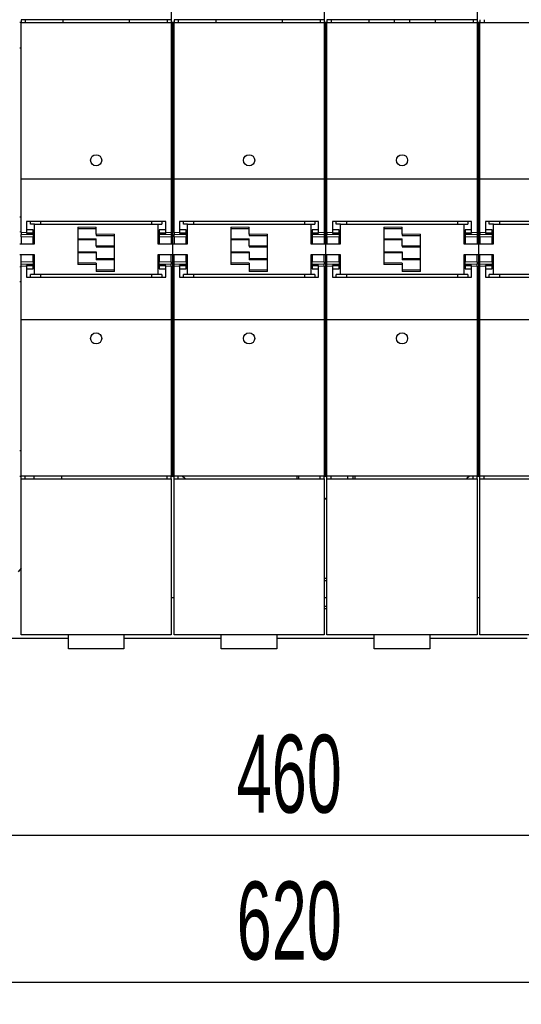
# Model space of a CAD drawing. Header units: millimetres. Extents: x 5 to 418, y 2 to 292.
# Tile 4 of 43: x 96 to 119, y 74 to 119. Entities that reach past the tile are written whole.
import ezdxf

# ---------------------------------------------------------------- set-up
doc = ezdxf.new("R2010")
doc.units = ezdxf.units.MM
doc.layers.add('SLD-0', color=7, linetype='Continuous')
doc.styles.add('SLDTEXTSTYLE0', font='TXT', dxfattribs={"width": 0.605})
doc.dimstyles.new('SLDDIMSTYLE0', dxfattribs={"dimtxt": 3.5, "dimasz": 3.302, "dimexe": 0, "dimexo": 0.0625, "dimgap": 0.875, "dimtad": 1, "dimlfac": 8, "dimrnd": 1e-09, "dimzin": 12, "dimdsep": 46, "dimtxsty": 'SLDTEXTSTYLE0', "dimsah": 1, "dimcen": 0.09, "dimadec": 0, "dimazin": 3, "dimtfac": 1, "dimtofl": 0, "dimtmove": 0, "dimatfit": 3, "dimfxl": 1, "dimfrac": 2, "dimtolj": 1, "dimtzin": 12, "dimarcsym": 0})

# ---------------------------------------------------------------- blocks, each defined once
blk = doc.blocks.new('_D_6')
at = {"layer": 'SLD-0', "color": 7}
for p, q in [((81.007, 93.313), (81.007, 81.007)), ((138.507, 93.313), (138.507, 81.007)), ((81.007, 82.007), (138.507, 82.007))]:
    blk.add_line(p, q, dxfattribs=at)
for points in [[(81.007, 82.007), (84.309, 81.499), (84.309, 82.515)], [(138.507, 82.007), (135.205, 82.515), (135.205, 81.499)]]:
    blk.add_solid(points, dxfattribs=at)
at = {"layer": 'SLD-0', "color": 7, "insert": (105.747, 86.519), "char_height": 3.5, "attachment_point": 1, "style": 'SLDTEXTSTYLE0'}
blk.add_mtext('460', dxfattribs=at)
blk = doc.blocks.new('_D_7')
at = {"layer": 'SLD-0', "color": 7}
for p, q in [((71.007, 93.313), (71.007, 74.414)), ((148.507, 93.313), (148.507, 74.414)), ((71.007, 75.414), (148.507, 75.414))]:
    blk.add_line(p, q, dxfattribs=at)
for points in [[(71.007, 75.414), (74.309, 74.906), (74.309, 75.922)], [(148.507, 75.414), (145.205, 75.922), (145.205, 74.906)]]:
    blk.add_solid(points, dxfattribs=at)
at = {"layer": 'SLD-0', "color": 7, "insert": (105.747, 79.926), "char_height": 3.5, "attachment_point": 1, "style": 'SLDTEXTSTYLE0'}
blk.add_mtext('620', dxfattribs=at)

msp = doc.modelspace()

# ---------------------------------------------------------------- linework, layer by layer
at = {"color": 7, "linetype": 'Continuous', "lineweight": 25}
for p, q in [((102.8071, 125.6316), (102.8071, 118.6316)), ((109.6821, 125.6316), (109.6821, 118.6316)), ((116.5571, 125.6316), (116.5571, 118.6316)), ((96.0571, 118.5066), (95.9946, 118.5066)), ((102.8071, 118.6316), (96.0571, 118.6316)), ((96.0571, 118.6316), (96.0571, 118.5066)), ((96.0571, 118.5066), (102.8071, 118.5066)), ((96.0571, 111.4813), (96.0571, 118.5066)), ((96.2446, 118.6316), (96.2446, 118.5066)), ((97.9321, 118.6316), (97.9321, 118.5066)), ((100.9321, 118.5066), (100.9321, 118.6316)), ((102.6196, 118.6316), (102.6196, 118.5066)), ((102.8071, 118.6316), (102.8071, 118.5066)), ((102.8071, 118.5066), (102.8071, 111.4813)), ((102.8696, 118.5066), (102.8071, 118.5066)), ((102.9321, 118.5066), (102.8696, 118.5066)), ((102.8696, 118.5066), (102.8696, 117.3628)), ((109.6821, 118.6316), (102.9321, 118.6316)), ((102.9321, 118.6316), (102.9321, 118.5066)), ((102.9321, 118.5066), (109.6821, 118.5066)), ((102.9321, 111.4813), (102.9321, 118.5066)), ((103.1196, 118.6316), (103.1196, 118.5066)), ((104.8071, 118.6316), (104.8071, 118.5066)), ((107.8071, 118.5066), (107.8071, 118.6316)), ((109.4946, 118.6316), (109.4946, 118.5066)), ((109.6821, 118.6316), (109.6821, 118.5066)), ((109.6821, 118.5066), (109.6821, 111.4813)), ((109.7446, 118.5066), (109.6821, 118.5066)), ((109.7446, 118.5066), (109.7446, 117.3628)), ((109.8071, 118.5066), (109.7446, 118.5066)), ((116.5571, 118.6316), (109.8071, 118.6316)), ((109.8071, 118.6316), (109.8071, 118.5066)), ((109.8071, 118.5066), (116.5571, 118.5066)), ((109.8071, 111.4813), (109.8071, 118.5066)), ((109.9946, 118.6316), (109.9946, 118.5066)), ((111.6821, 118.6316), (111.6821, 118.5066)), ((112.8321, 118.6316), (112.8321, 118.5066)), ((113.5321, 118.5066), (113.5321, 118.6316)), ((114.6821, 118.5066), (114.6821, 118.6316)), ((116.3696, 118.6316), (116.3696, 118.5066)), ((116.5571, 118.6316), (116.5571, 118.5066)), ((116.5571, 118.5066), (116.5571, 111.4813)), ((116.6196, 118.5066), (116.5571, 118.5066)), ((116.6821, 118.5066), (116.6196, 118.5066)), ((116.6196, 118.5066), (116.6196, 117.3628)), ((116.6821, 118.6316), (116.6821, 118.5066)), ((116.6821, 118.5066), (123.4321, 118.5066)), ((116.6821, 111.4813), (116.6821, 118.5066)), ((116.8696, 118.6316), (116.8696, 118.5066)), ((95.9946, 117.3628), (96.0571, 117.3628)), ((102.8696, 117.3628), (102.9321, 117.3628)), ((102.8696, 117.3628), (102.8696, 109.7579)), ((109.7446, 117.3628), (109.7446, 109.7579)), ((109.7446, 117.3628), (109.8071, 117.3628)), ((116.6196, 117.3628), (116.6821, 117.3628)), ((116.6196, 117.3628), (116.6196, 109.7579)), ((96.0571, 111.4813), (102.8071, 111.4813)), ((96.0571, 109.0773), (96.0571, 111.4813)), ((102.8071, 111.4813), (102.8071, 109.0773)), ((102.9321, 111.4813), (109.6821, 111.4813)), ((102.9321, 109.0773), (102.9321, 111.4813)), ((109.6821, 111.4813), (109.6821, 109.0773)), ((109.8071, 111.4813), (116.5571, 111.4813)), ((109.8071, 109.0773), (109.8071, 111.4813)), ((116.5571, 111.4813), (116.5571, 109.0773)), ((116.6821, 111.4813), (123.4321, 111.4813)), ((116.6821, 109.0773), (116.6821, 111.4813)), ((96.0571, 109.7579), (95.9946, 109.7579)), ((102.8071, 109.7579), (102.8696, 109.7579)), ((102.9321, 109.7579), (102.8696, 109.7579)), ((102.8696, 109.7579), (102.8696, 109.1025)), ((109.6821, 109.7579), (109.7446, 109.7579)), ((109.7446, 109.7579), (109.7446, 109.1025)), ((109.8071, 109.7579), (109.7446, 109.7579)), ((116.5571, 109.7579), (116.6196, 109.7579)), ((116.6821, 109.7579), (116.6196, 109.7579)), ((116.6196, 109.7579), (116.6196, 109.1025)), ((102.5571, 109.5694), (96.3071, 109.5694)), ((96.3071, 109.5694), (96.3071, 109.0773)), ((96.4759, 109.4441), (96.4759, 109.5694)), ((96.6634, 109.4441), (96.4759, 109.4441)), ((96.6634, 109.4441), (102.2009, 109.4441)), ((96.6634, 108.5691), (96.6634, 109.4441)), ((96.9321, 109.5694), (96.9321, 109.4441)), ((98.6071, 109.3191), (98.6071, 107.6316)), ((98.6071, 109.2566), (99.4321, 109.2566)), ((99.4321, 109.0066), (99.4321, 109.3191)), ((101.9321, 109.4441), (101.9321, 109.5694)), ((102.2009, 109.4441), (102.2009, 108.5691)), ((102.2009, 109.4441), (102.3884, 109.4441)), ((102.3884, 109.5694), (102.3884, 109.4441)), ((102.5571, 109.0773), (102.5571, 109.5694)), ((109.4321, 109.5694), (103.1821, 109.5694)), ((103.1821, 109.5694), (103.1821, 109.0773)), ((103.3509, 109.4441), (103.3509, 109.5694)), ((103.5384, 109.4441), (103.3509, 109.4441)), ((103.5384, 108.5691), (103.5384, 109.4441)), ((103.5384, 109.4441), (109.0759, 109.4441)), ((103.8071, 109.5694), (103.8071, 109.4441)), ((105.4821, 109.3191), (105.4821, 107.6316)), ((105.4821, 109.2566), (106.3071, 109.2566)), ((106.3071, 109.0066), (106.3071, 109.3191)), ((108.8071, 109.4441), (108.8071, 109.5694)), ((109.0759, 109.4441), (109.0759, 108.5691)), ((109.0759, 109.4441), (109.2634, 109.4441)), ((109.2634, 109.5694), (109.2634, 109.4441)), ((109.4321, 109.0773), (109.4321, 109.5694)), ((116.3071, 109.5694), (110.0571, 109.5694)), ((110.0571, 109.5694), (110.0571, 109.0773)), ((110.2259, 109.4441), (110.2259, 109.5694)), ((110.4134, 109.4441), (110.2259, 109.4441)), ((110.4134, 108.5691), (110.4134, 109.4441)), ((110.4134, 109.4441), (115.9509, 109.4441)), ((110.6821, 109.5694), (110.6821, 109.4441)), ((112.3571, 109.3191), (112.3571, 107.6316)), ((112.3571, 109.2566), (113.1821, 109.2566)), ((113.1821, 109.0066), (113.1821, 109.3191)), ((115.6821, 109.4441), (115.6821, 109.5694)), ((115.9509, 109.4441), (115.9509, 108.5691)), ((115.9509, 109.4441), (116.1384, 109.4441)), ((116.1384, 109.5694), (116.1384, 109.4441)), ((116.3071, 109.0773), (116.3071, 109.5694)), ((123.1821, 109.5694), (116.9321, 109.5694)), ((116.9321, 109.5694), (116.9321, 109.0773)), ((117.1009, 109.4441), (117.1009, 109.5694)), ((117.2884, 109.4441), (117.1009, 109.4441)), ((117.2884, 108.5691), (117.2884, 109.4441)), ((117.2884, 109.4441), (122.8259, 109.4441)), ((117.5571, 109.5694), (117.5571, 109.4441)), ((96.0571, 109.0773), (96.0571, 108.9889)), ((96.0571, 108.8816), (96.0571, 108.9889)), ((96.0571, 108.8816), (96.0571, 108.5722)), ((96.6009, 109.1909), (96.3071, 109.1909)), ((96.3071, 109.0773), (96.3071, 109.0456)), ((96.3071, 109.0563), (96.6009, 109.0563)), ((96.3071, 109.0456), (96.6009, 109.0456)), ((96.6009, 109.0563), (96.6009, 109.1909)), ((96.6009, 109.0456), (96.6009, 109.0563)), ((96.6009, 109.0456), (96.6009, 108.9889)), ((96.6009, 108.9889), (96.6009, 108.8816)), ((96.6009, 108.5722), (96.6009, 108.8816)), ((99.4321, 109.0066), (99.4321, 108.9441)), ((99.4321, 108.9441), (100.2571, 108.9441)), ((99.4321, 108.4793), (99.4321, 108.7918)), ((100.2571, 107.3191), (100.2571, 109.0066)), ((102.5571, 109.1909), (102.2634, 109.1909)), ((102.2634, 109.1909), (102.2634, 109.0563)), ((102.2634, 109.0563), (102.5571, 109.0563)), ((102.2634, 109.0563), (102.2634, 109.0456)), ((102.2634, 109.0456), (102.2634, 108.9889)), ((102.2634, 109.0456), (102.5571, 109.0456)), ((102.2634, 108.9889), (102.2634, 108.8816)), ((102.2634, 108.8816), (102.2634, 108.5722)), ((102.5571, 109.0773), (102.5571, 109.0456)), ((102.8071, 109.0773), (102.8071, 108.9889)), ((102.8071, 108.9889), (102.8071, 108.8816)), ((102.8071, 108.8816), (102.8071, 108.5722)), ((102.8696, 109.1025), (102.8696, 108.5691)), ((102.9321, 109.0773), (102.9321, 108.9889)), ((102.9321, 108.8816), (102.9321, 108.9889)), ((102.9321, 108.8816), (102.9321, 108.5722)), ((103.4759, 109.1909), (103.1821, 109.1909)), ((103.1821, 109.0773), (103.1821, 109.0456)), ((103.1821, 109.0563), (103.4759, 109.0563)), ((103.1821, 109.0456), (103.4759, 109.0456)), ((103.4759, 109.0563), (103.4759, 109.1909)), ((103.4759, 109.0456), (103.4759, 109.0563)), ((103.4759, 109.0456), (103.4759, 108.9889)), ((103.4759, 108.9889), (103.4759, 108.8816)), ((103.4759, 108.5722), (103.4759, 108.8816)), ((106.3071, 109.0066), (106.3071, 108.9441)), ((106.3071, 108.9441), (107.1321, 108.9441)), ((106.3071, 108.4793), (106.3071, 108.7918)), ((107.1321, 107.3191), (107.1321, 109.0066)), ((109.4321, 109.1909), (109.1384, 109.1909)), ((109.1384, 109.1909), (109.1384, 109.0563)), ((109.1384, 109.0563), (109.4321, 109.0563)), ((109.1384, 109.0563), (109.1384, 109.0456)), ((109.1384, 109.0456), (109.1384, 108.9889)), ((109.1384, 109.0456), (109.4321, 109.0456)), ((109.1384, 108.9889), (109.1384, 108.8816)), ((109.1384, 108.8816), (109.1384, 108.5722)), ((109.4321, 109.0773), (109.4321, 109.0456)), ((109.6821, 109.0773), (109.6821, 108.9889)), ((109.6821, 108.9889), (109.6821, 108.8816)), ((109.6821, 108.8816), (109.6821, 108.5722)), ((109.7446, 109.1025), (109.7446, 108.5691)), ((109.8071, 109.0773), (109.8071, 108.9889)), ((109.8071, 108.8816), (109.8071, 108.9889)), ((109.8071, 108.8816), (109.8071, 108.5722)), ((110.3509, 109.1909), (110.0571, 109.1909)), ((110.0571, 109.0773), (110.0571, 109.0456)), ((110.0571, 109.0563), (110.3509, 109.0563)), ((110.0571, 109.0456), (110.3509, 109.0456)), ((110.3509, 109.0563), (110.3509, 109.1909)), ((110.3509, 109.0456), (110.3509, 109.0563)), ((110.3509, 109.0456), (110.3509, 108.9889)), ((110.3509, 108.9889), (110.3509, 108.8816)), ((110.3509, 108.5722), (110.3509, 108.8816)), ((113.1821, 109.0066), (113.1821, 108.9441)), ((113.1821, 108.9441), (114.0071, 108.9441)), ((113.1821, 108.4793), (113.1821, 108.7918)), ((114.0071, 107.3191), (114.0071, 109.0066)), ((116.3071, 109.1909), (116.0134, 109.1909)), ((116.0134, 109.1909), (116.0134, 109.0563)), ((116.0134, 109.0563), (116.3071, 109.0563)), ((116.0134, 109.0563), (116.0134, 109.0456)), ((116.0134, 109.0456), (116.0134, 108.9889)), ((116.0134, 109.0456), (116.3071, 109.0456)), ((116.0134, 108.9889), (116.0134, 108.8816)), ((116.0134, 108.8816), (116.0134, 108.5722)), ((116.3071, 109.0773), (116.3071, 109.0456)), ((116.5571, 109.0773), (116.5571, 108.9889)), ((116.5571, 108.9889), (116.5571, 108.8816)), ((116.5571, 108.8816), (116.5571, 108.5722)), ((116.6196, 109.1025), (116.6196, 108.5691)), ((116.6821, 109.0773), (116.6821, 108.9889)), ((116.6821, 108.8816), (116.6821, 108.9889)), ((116.6821, 108.8816), (116.6821, 108.5722)), ((117.2259, 109.1909), (116.9321, 109.1909)), ((116.9321, 109.0773), (116.9321, 109.0456)), ((116.9321, 109.0563), (117.2259, 109.0563)), ((116.9321, 109.0456), (117.2259, 109.0456)), ((117.2259, 109.0563), (117.2259, 109.1909)), ((117.2259, 109.0456), (117.2259, 109.0563)), ((117.2259, 109.0456), (117.2259, 108.9889)), ((117.2259, 108.9889), (117.2259, 108.8816)), ((117.2259, 108.5722), (117.2259, 108.8816)), ((95.9946, 108.5691), (96.6634, 108.5691)), ((96.0571, 108.5722), (96.6009, 108.5722)), ((99.4321, 108.7503), (98.6071, 108.7503)), ((99.4321, 108.4793), (99.4321, 108.4674)), ((99.4321, 108.4674), (99.4321, 108.4378)), ((99.4321, 108.4378), (100.2571, 108.4378)), ((102.2009, 108.5691), (102.8696, 108.5691)), ((102.2634, 108.5722), (102.8071, 108.5722)), ((102.8696, 108.5691), (103.5384, 108.5691)), ((102.8696, 108.5691), (102.8696, 108.0691)), ((102.9321, 108.5722), (103.4759, 108.5722)), ((106.3071, 108.7503), (105.4821, 108.7503)), ((106.3071, 108.4793), (106.3071, 108.4674)), ((106.3071, 108.4674), (106.3071, 108.4378)), ((106.3071, 108.4378), (107.1321, 108.4378)), ((109.0759, 108.5691), (109.7446, 108.5691)), ((109.1384, 108.5722), (109.6821, 108.5722)), ((109.7446, 108.5691), (109.7446, 108.0691)), ((109.7446, 108.5691), (110.4134, 108.5691)), ((109.8071, 108.5722), (110.3509, 108.5722)), ((113.1821, 108.7503), (112.3571, 108.7503)), ((113.1821, 108.4793), (113.1821, 108.4674)), ((113.1821, 108.4674), (113.1821, 108.4378)), ((113.1821, 108.4378), (114.0071, 108.4378)), ((115.9509, 108.5691), (116.6196, 108.5691)), ((116.0134, 108.5722), (116.5571, 108.5722)), ((116.6196, 108.5691), (117.2884, 108.5691)), ((116.6196, 108.5691), (116.6196, 108.0691)), ((116.6821, 108.5722), (117.2259, 108.5722)), ((96.6634, 108.0691), (95.9946, 108.0691)), ((96.6009, 108.0659), (96.0571, 108.0659)), ((96.0571, 107.7566), (96.0571, 108.0659)), ((96.6009, 107.7566), (96.6009, 108.0659)), ((96.6634, 107.1941), (96.6634, 108.0691)), ((98.6071, 108.2003), (99.4321, 108.2003)), ((99.4321, 108.2003), (99.4321, 108.1707)), ((99.4321, 108.1707), (99.4321, 108.1588)), ((99.4321, 108.1588), (99.4321, 107.8463)), ((102.2009, 108.0691), (102.2009, 107.1941)), ((102.8696, 108.0691), (102.2009, 108.0691)), ((102.8071, 108.0659), (102.2634, 108.0659)), ((102.2634, 108.0659), (102.2634, 107.7566)), ((102.8071, 107.7566), (102.8071, 108.0659)), ((103.5384, 108.0691), (102.8696, 108.0691)), ((102.8696, 108.0691), (102.8696, 107.5356)), ((103.4759, 108.0659), (102.9321, 108.0659)), ((102.9321, 107.7566), (102.9321, 108.0659)), ((103.4759, 107.7566), (103.4759, 108.0659)), ((103.5384, 107.1941), (103.5384, 108.0691)), ((105.4821, 108.2003), (106.3071, 108.2003)), ((106.3071, 108.2003), (106.3071, 108.1707)), ((106.3071, 108.1707), (106.3071, 108.1588)), ((106.3071, 108.1588), (106.3071, 107.8463)), ((109.7446, 108.0691), (109.0759, 108.0691)), ((109.0759, 108.0691), (109.0759, 107.1941)), ((109.6821, 108.0659), (109.1384, 108.0659)), ((109.1384, 108.0659), (109.1384, 107.7566)), ((109.6821, 107.7566), (109.6821, 108.0659)), ((109.7446, 108.0691), (109.7446, 107.5356)), ((110.4134, 108.0691), (109.7446, 108.0691)), ((110.3509, 108.0659), (109.8071, 108.0659)), ((109.8071, 107.7566), (109.8071, 108.0659)), ((110.3509, 107.7566), (110.3509, 108.0659)), ((110.4134, 107.1941), (110.4134, 108.0691)), ((112.3571, 108.2003), (113.1821, 108.2003)), ((113.1821, 108.2003), (113.1821, 108.1707)), ((113.1821, 108.1707), (113.1821, 108.1588)), ((113.1821, 108.1588), (113.1821, 107.8463)), ((116.6196, 108.0691), (115.9509, 108.0691)), ((115.9509, 108.0691), (115.9509, 107.1941)), ((116.5571, 108.0659), (116.0134, 108.0659)), ((116.0134, 108.0659), (116.0134, 107.7566)), ((116.5571, 107.7566), (116.5571, 108.0659)), ((117.2884, 108.0691), (116.6196, 108.0691)), ((116.6196, 108.0691), (116.6196, 107.5356)), ((117.2259, 108.0659), (116.6821, 108.0659)), ((116.6821, 107.7566), (116.6821, 108.0659)), ((117.2259, 107.7566), (117.2259, 108.0659)), ((117.2884, 107.1941), (117.2884, 108.0691)), ((96.0571, 107.6492), (96.0571, 107.7566)), ((96.0571, 107.5608), (96.0571, 107.6492)), ((96.0571, 105.1568), (96.0571, 107.5608)), ((96.6009, 107.5926), (96.3071, 107.5926)), ((96.3071, 107.5608), (96.3071, 107.5926)), ((96.6009, 107.5819), (96.3071, 107.5819)), ((96.3071, 107.5608), (96.3071, 107.0687)), ((96.6009, 107.7566), (96.6009, 107.6492)), ((96.6009, 107.5926), (96.6009, 107.6492)), ((96.6009, 107.5819), (96.6009, 107.5926)), ((96.6009, 107.4472), (96.6009, 107.5819)), ((99.4321, 107.6941), (98.6071, 107.6941)), ((100.2571, 107.8878), (99.4321, 107.8878)), ((99.4321, 107.6941), (99.4321, 107.6316)), ((99.4321, 107.6316), (99.4321, 107.3191)), ((102.2634, 107.6492), (102.2634, 107.7566)), ((102.2634, 107.5926), (102.2634, 107.6492)), ((102.5571, 107.5926), (102.2634, 107.5926)), ((102.2634, 107.5926), (102.2634, 107.5819)), ((102.5571, 107.5819), (102.2634, 107.5819)), ((102.2634, 107.5819), (102.2634, 107.4472)), ((102.5571, 107.5608), (102.5571, 107.5926)), ((102.5571, 107.0687), (102.5571, 107.5608)), ((102.8071, 107.7566), (102.8071, 107.6492)), ((102.8071, 107.5608), (102.8071, 107.6492)), ((102.8071, 107.5608), (102.8071, 105.1568)), ((102.8696, 107.5356), (102.8696, 106.8802)), ((102.9321, 107.6492), (102.9321, 107.7566)), ((102.9321, 107.5608), (102.9321, 107.6492)), ((102.9321, 105.1568), (102.9321, 107.5608)), ((103.4759, 107.5926), (103.1821, 107.5926)), ((103.1821, 107.5608), (103.1821, 107.5926)), ((103.4759, 107.5819), (103.1821, 107.5819)), ((103.1821, 107.5608), (103.1821, 107.0687)), ((103.4759, 107.7566), (103.4759, 107.6492)), ((103.4759, 107.5926), (103.4759, 107.6492)), ((103.4759, 107.5819), (103.4759, 107.5926)), ((103.4759, 107.4472), (103.4759, 107.5819)), ((106.3071, 107.6941), (105.4821, 107.6941)), ((107.1321, 107.8878), (106.3071, 107.8878)), ((106.3071, 107.6941), (106.3071, 107.6316)), ((106.3071, 107.6316), (106.3071, 107.3191)), ((109.1384, 107.6492), (109.1384, 107.7566)), ((109.1384, 107.5926), (109.1384, 107.6492)), ((109.4321, 107.5926), (109.1384, 107.5926)), ((109.1384, 107.5926), (109.1384, 107.5819)), ((109.4321, 107.5819), (109.1384, 107.5819)), ((109.1384, 107.5819), (109.1384, 107.4472)), ((109.4321, 107.5608), (109.4321, 107.5926)), ((109.4321, 107.0687), (109.4321, 107.5608)), ((109.6821, 107.7566), (109.6821, 107.6492)), ((109.6821, 107.5608), (109.6821, 107.6492)), ((109.6821, 107.5608), (109.6821, 105.1568)), ((109.7446, 107.5356), (109.7446, 106.8802)), ((109.8071, 107.6492), (109.8071, 107.7566)), ((109.8071, 107.5608), (109.8071, 107.6492)), ((109.8071, 105.1568), (109.8071, 107.5608)), ((110.3509, 107.5926), (110.0571, 107.5926)), ((110.0571, 107.5608), (110.0571, 107.5926)), ((110.3509, 107.5819), (110.0571, 107.5819)), ((110.0571, 107.5608), (110.0571, 107.0687)), ((110.3509, 107.7566), (110.3509, 107.6492)), ((110.3509, 107.5926), (110.3509, 107.6492)), ((110.3509, 107.5819), (110.3509, 107.5926)), ((110.3509, 107.4472), (110.3509, 107.5819)), ((113.1821, 107.6941), (112.3571, 107.6941)), ((114.0071, 107.8878), (113.1821, 107.8878)), ((113.1821, 107.6941), (113.1821, 107.6316)), ((113.1821, 107.6316), (113.1821, 107.3191)), ((116.0134, 107.6492), (116.0134, 107.7566)), ((116.0134, 107.5926), (116.0134, 107.6492)), ((116.3071, 107.5926), (116.0134, 107.5926)), ((116.0134, 107.5926), (116.0134, 107.5819)), ((116.3071, 107.5819), (116.0134, 107.5819)), ((116.0134, 107.5819), (116.0134, 107.4472)), ((116.3071, 107.5608), (116.3071, 107.5926)), ((116.3071, 107.0687), (116.3071, 107.5608)), ((116.5571, 107.7566), (116.5571, 107.6492)), ((116.5571, 107.5608), (116.5571, 107.6492)), ((116.5571, 107.5608), (116.5571, 105.1568)), ((116.6196, 107.5356), (116.6196, 106.8802)), ((116.6821, 107.6492), (116.6821, 107.7566)), ((116.6821, 107.5608), (116.6821, 107.6492)), ((116.6821, 105.1568), (116.6821, 107.5608)), ((117.2259, 107.5926), (116.9321, 107.5926)), ((116.9321, 107.5608), (116.9321, 107.5926)), ((117.2259, 107.5819), (116.9321, 107.5819)), ((116.9321, 107.5608), (116.9321, 107.0687)), ((117.2259, 107.7566), (117.2259, 107.6492)), ((117.2259, 107.5926), (117.2259, 107.6492)), ((117.2259, 107.5819), (117.2259, 107.5926)), ((117.2259, 107.4472), (117.2259, 107.5819)), ((96.3071, 107.4472), (96.6009, 107.4472)), ((96.3071, 107.0687), (102.5571, 107.0687)), ((96.4759, 107.0687), (96.4759, 107.1941)), ((96.6634, 107.1941), (96.4759, 107.1941)), ((102.2009, 107.1941), (96.6634, 107.1941)), ((96.9321, 107.1941), (96.9321, 107.0687)), ((100.2571, 107.3816), (99.4321, 107.3816)), ((101.9321, 107.0687), (101.9321, 107.1941)), ((102.3884, 107.1941), (102.2009, 107.1941)), ((102.2634, 107.4472), (102.5571, 107.4472)), ((102.3884, 107.1941), (102.3884, 107.0687)), ((103.1821, 107.4472), (103.4759, 107.4472)), ((103.1821, 107.0687), (109.4321, 107.0687)), ((103.3509, 107.0687), (103.3509, 107.1941)), ((103.5384, 107.1941), (103.3509, 107.1941)), ((109.0759, 107.1941), (103.5384, 107.1941)), ((103.8071, 107.1941), (103.8071, 107.0687)), ((107.1321, 107.3816), (106.3071, 107.3816)), ((108.8071, 107.0687), (108.8071, 107.1941)), ((109.2634, 107.1941), (109.0759, 107.1941)), ((109.1384, 107.4472), (109.4321, 107.4472)), ((109.2634, 107.1941), (109.2634, 107.0687)), ((110.0571, 107.4472), (110.3509, 107.4472)), ((110.0571, 107.0687), (116.3071, 107.0687)), ((110.2259, 107.0687), (110.2259, 107.1941)), ((110.4134, 107.1941), (110.2259, 107.1941)), ((115.9509, 107.1941), (110.4134, 107.1941)), ((110.6821, 107.1941), (110.6821, 107.0687)), ((114.0071, 107.3816), (113.1821, 107.3816)), ((115.6821, 107.0687), (115.6821, 107.1941)), ((116.1384, 107.1941), (115.9509, 107.1941)), ((116.0134, 107.4472), (116.3071, 107.4472)), ((116.1384, 107.1941), (116.1384, 107.0687)), ((116.9321, 107.4472), (117.2259, 107.4472)), ((116.9321, 107.0687), (123.1821, 107.0687)), ((117.1009, 107.0687), (117.1009, 107.1941)), ((117.2884, 107.1941), (117.1009, 107.1941)), ((122.8259, 107.1941), (117.2884, 107.1941)), ((117.5571, 107.1941), (117.5571, 107.0687)), ((95.9946, 106.8802), (96.0571, 106.8802)), ((102.8696, 106.8802), (102.8071, 106.8802)), ((102.8696, 106.8802), (102.8696, 99.2753)), ((102.8696, 106.8802), (102.9321, 106.8802)), ((109.7446, 106.8802), (109.6821, 106.8802)), ((109.7446, 106.8802), (109.7446, 99.2753)), ((109.7446, 106.8802), (109.8071, 106.8802)), ((116.6196, 106.8802), (116.5571, 106.8802)), ((116.6196, 106.8802), (116.6196, 99.2753)), ((116.6196, 106.8802), (116.6821, 106.8802)), ((102.8071, 105.1568), (96.0571, 105.1568)), ((96.0571, 98.1316), (96.0571, 105.1568)), ((102.8071, 105.1568), (102.8071, 98.1316)), ((109.6821, 105.1568), (102.9321, 105.1568)), ((102.9321, 98.1316), (102.9321, 105.1568)), ((109.6821, 105.1568), (109.6821, 98.1316)), ((116.5571, 105.1568), (109.8071, 105.1568)), ((109.8071, 98.1316), (109.8071, 105.1568)), ((116.5571, 105.1568), (116.5571, 98.1316)), ((123.4321, 105.1568), (116.6821, 105.1568)), ((116.6821, 98.1316), (116.6821, 105.1568)), ((96.0571, 99.2753), (95.9946, 99.2753)), ((102.8071, 99.2753), (102.8696, 99.2753)), ((102.9321, 99.2753), (102.8696, 99.2753)), ((102.8696, 99.2753), (102.8696, 98.1316)), ((109.6821, 99.2753), (109.7446, 99.2753)), ((109.7446, 99.2753), (109.7446, 98.1316)), ((109.8071, 99.2753), (109.7446, 99.2753)), ((116.5571, 99.2753), (116.6196, 99.2753)), ((116.6821, 99.2753), (116.6196, 99.2753)), ((116.6196, 99.2753), (116.6196, 98.1316)), ((95.9946, 98.1316), (96.0571, 98.1316)), ((102.8071, 98.1316), (96.0571, 98.1316)), ((96.0571, 98.0066), (96.0571, 98.1316)), ((96.0571, 98.0066), (102.8071, 98.0066)), ((96.0571, 91.0066), (96.0571, 98.0066)), ((96.2446, 98.0066), (96.2446, 98.1316)), ((96.6321, 98.1316), (96.6321, 98.0066)), ((97.8821, 98.0066), (97.8821, 98.1316)), ((102.6196, 98.0066), (102.6196, 98.1316)), ((102.8071, 98.0066), (102.8071, 98.1316)), ((102.8071, 98.1316), (102.8696, 98.1316)), ((102.8071, 98.0066), (102.8071, 91.0066)), ((102.8696, 98.1316), (102.9321, 98.1316)), ((109.6821, 98.1316), (102.9321, 98.1316)), ((102.9321, 98.0066), (102.9321, 98.1316)), ((102.9321, 98.0066), (109.6821, 98.0066)), ((102.9321, 91.0066), (102.9321, 98.0066)), ((103.1196, 98.0066), (103.1196, 98.1316)), ((108.4446, 98.1316), (108.4446, 98.0066)), ((108.5342, 98.0066), (108.5342, 98.1316)), ((109.4946, 98.0066), (109.4946, 98.1316)), ((109.6821, 98.0066), (109.6821, 98.1316)), ((109.6821, 98.1316), (109.7446, 98.1316)), ((109.6821, 98.0066), (109.6821, 91.0066)), ((109.7446, 98.1316), (109.8071, 98.1316)), ((116.5571, 98.1316), (109.8071, 98.1316)), ((109.8071, 98.0066), (109.8071, 98.1316)), ((109.8071, 98.0066), (116.5571, 98.0066)), ((109.8071, 91.0066), (109.8071, 98.0066)), ((109.9946, 98.0066), (109.9946, 98.1316)), ((110.748, 98.0066), (110.748, 98.1316)), ((110.9801, 98.0066), (110.9801, 98.1316)), ((111.0696, 98.0066), (111.0696, 98.1316)), ((116.3696, 98.0066), (116.3696, 98.1316)), ((116.5571, 98.0066), (116.5571, 98.1316)), ((116.5571, 98.1316), (116.6196, 98.1316)), ((116.5571, 98.0066), (116.5571, 91.0066)), ((116.6196, 98.1316), (116.6821, 98.1316)), ((123.4321, 98.1316), (116.6821, 98.1316)), ((116.6821, 98.0066), (116.6821, 98.1316)), ((116.6821, 98.0066), (123.4321, 98.0066)), ((116.6821, 91.0066), (116.6821, 98.0066)), ((116.8696, 98.0066), (116.8696, 98.1316)), ((109.6821, 97.1563), (109.8071, 97.1259)), ((109.8071, 97.0941), (109.6821, 97.0941)), ((96.0571, 93.9939), (95.9321, 93.8293)), ((109.6821, 93.5503), (109.8071, 93.5503)), ((109.8071, 93.4253), (109.6821, 93.4253)), ((102.9321, 92.6753), (102.8071, 92.6753)), ((109.8071, 92.6753), (109.6821, 92.6753)), ((116.6821, 92.6753), (116.5571, 92.6753)), ((109.6821, 92.3003), (109.8071, 92.3003)), ((109.8071, 92.1753), (109.6821, 92.1753)), ((98.1821, 90.8441), (93.8071, 90.8441)), ((102.8071, 91.0066), (96.0571, 91.0066)), ((98.1821, 90.3816), (98.1821, 91.0066)), ((100.6821, 91.0066), (100.6821, 90.3816)), ((105.0571, 90.8441), (100.6821, 90.8441)), ((109.6821, 91.0066), (102.9321, 91.0066)), ((105.0571, 90.3816), (105.0571, 91.0066)), ((107.5571, 91.0066), (107.5571, 90.3816)), ((111.9321, 90.8441), (107.5571, 90.8441)), ((116.5571, 91.0066), (109.8071, 91.0066)), ((111.9321, 90.3816), (111.9321, 91.0066)), ((114.4321, 91.0066), (114.4321, 90.3816)), ((118.8071, 90.8441), (114.4321, 90.8441)), ((123.4321, 91.0066), (116.6821, 91.0066)), ((100.6821, 90.3816), (98.1821, 90.3816)), ((107.5571, 90.3816), (105.0571, 90.3816)), ((114.4321, 90.3816), (111.9321, 90.3816))]:
    msp.add_line(p, q, dxfattribs=at)
at = {"color": 7, "linetype": 'Continuous', "lineweight": 18}
for p, q in [((102.8071, 117.3628), (102.8696, 117.3628)), ((109.6821, 117.3628), (109.7446, 117.3628)), ((116.5571, 117.3628), (116.6196, 117.3628)), ((99.4321, 109.3191), (98.6071, 109.3191)), ((106.3071, 109.3191), (105.4821, 109.3191)), ((113.1821, 109.3191), (112.3571, 109.3191)), ((95.9946, 109.1025), (96.0571, 109.1025)), ((96.3071, 109.0773), (96.0571, 109.0773)), ((96.6009, 108.9889), (96.0571, 108.9889)), ((96.6009, 108.8816), (96.0571, 108.8816)), ((96.6009, 109.1025), (96.6634, 109.1025)), ((99.4321, 108.7918), (98.6071, 108.7918)), ((98.6071, 108.7799), (99.4321, 108.7799)), ((100.2571, 109.0066), (99.4321, 109.0066)), ((102.2009, 109.1025), (102.2634, 109.1025)), ((102.2634, 108.9889), (102.8071, 108.9889)), ((102.8071, 108.8816), (102.2634, 108.8816)), ((102.8071, 109.0773), (102.5571, 109.0773)), ((102.8071, 109.1025), (102.8696, 109.1025)), ((102.8696, 109.1025), (102.9321, 109.1025)), ((103.1821, 109.0773), (102.9321, 109.0773)), ((103.4759, 108.9889), (102.9321, 108.9889)), ((103.4759, 108.8816), (102.9321, 108.8816)), ((103.4759, 109.1025), (103.5384, 109.1025)), ((106.3071, 108.7918), (105.4821, 108.7918)), ((105.4821, 108.7799), (106.3071, 108.7799)), ((107.1321, 109.0066), (106.3071, 109.0066)), ((109.0759, 109.1025), (109.1384, 109.1025)), ((109.1384, 108.9889), (109.6821, 108.9889)), ((109.6821, 108.8816), (109.1384, 108.8816)), ((109.6821, 109.0773), (109.4321, 109.0773)), ((109.6821, 109.1025), (109.7446, 109.1025)), ((109.7446, 109.1025), (109.8071, 109.1025)), ((110.0571, 109.0773), (109.8071, 109.0773)), ((110.3509, 108.9889), (109.8071, 108.9889)), ((110.3509, 108.8816), (109.8071, 108.8816)), ((110.3509, 109.1025), (110.4134, 109.1025)), ((113.1821, 108.7918), (112.3571, 108.7918)), ((112.3571, 108.7799), (113.1821, 108.7799)), ((114.0071, 109.0066), (113.1821, 109.0066)), ((115.9509, 109.1025), (116.0134, 109.1025)), ((116.0134, 108.9889), (116.5571, 108.9889)), ((116.5571, 108.8816), (116.0134, 108.8816)), ((116.5571, 109.0773), (116.3071, 109.0773)), ((116.5571, 109.1025), (116.6196, 109.1025)), ((116.6196, 109.1025), (116.6821, 109.1025)), ((116.9321, 109.0773), (116.6821, 109.0773)), ((117.2259, 108.9889), (116.6821, 108.9889)), ((117.2259, 108.8816), (116.6821, 108.8816)), ((117.2259, 109.1025), (117.2884, 109.1025)), ((100.2571, 108.4793), (99.4321, 108.4793)), ((99.4321, 108.4674), (100.2571, 108.4674)), ((107.1321, 108.4793), (106.3071, 108.4793)), ((106.3071, 108.4674), (107.1321, 108.4674)), ((114.0071, 108.4793), (113.1821, 108.4793)), ((113.1821, 108.4674), (114.0071, 108.4674)), ((99.4321, 108.1707), (98.6071, 108.1707)), ((98.6071, 108.1588), (99.4321, 108.1588)), ((106.3071, 108.1707), (105.4821, 108.1707)), ((105.4821, 108.1588), (106.3071, 108.1588)), ((113.1821, 108.1707), (112.3571, 108.1707)), ((112.3571, 108.1588), (113.1821, 108.1588)), ((96.0571, 107.5356), (95.9946, 107.5356)), ((96.0571, 107.7566), (96.6009, 107.7566)), ((96.6009, 107.6492), (96.0571, 107.6492)), ((96.0571, 107.5608), (96.3071, 107.5608)), ((96.6634, 107.5356), (96.6009, 107.5356)), ((98.6071, 107.6316), (99.4321, 107.6316)), ((100.2571, 107.8582), (99.4321, 107.8582)), ((99.4321, 107.8463), (100.2571, 107.8463)), ((102.2634, 107.5356), (102.2009, 107.5356)), ((102.2634, 107.7566), (102.8071, 107.7566)), ((102.2634, 107.6492), (102.8071, 107.6492)), ((102.5571, 107.5608), (102.8071, 107.5608)), ((102.8696, 107.5356), (102.8071, 107.5356)), ((102.9321, 107.5356), (102.8696, 107.5356)), ((102.9321, 107.7566), (103.4759, 107.7566)), ((103.4759, 107.6492), (102.9321, 107.6492)), ((102.9321, 107.5608), (103.1821, 107.5608)), ((103.5384, 107.5356), (103.4759, 107.5356)), ((105.4821, 107.6316), (106.3071, 107.6316)), ((107.1321, 107.8582), (106.3071, 107.8582)), ((106.3071, 107.8463), (107.1321, 107.8463)), ((109.1384, 107.5356), (109.0759, 107.5356)), ((109.1384, 107.7566), (109.6821, 107.7566)), ((109.1384, 107.6492), (109.6821, 107.6492)), ((109.4321, 107.5608), (109.6821, 107.5608)), ((109.7446, 107.5356), (109.6821, 107.5356)), ((109.8071, 107.5356), (109.7446, 107.5356)), ((109.8071, 107.7566), (110.3509, 107.7566)), ((110.3509, 107.6492), (109.8071, 107.6492)), ((109.8071, 107.5608), (110.0571, 107.5608)), ((110.4134, 107.5356), (110.3509, 107.5356)), ((112.3571, 107.6316), (113.1821, 107.6316)), ((114.0071, 107.8582), (113.1821, 107.8582)), ((113.1821, 107.8463), (114.0071, 107.8463)), ((116.0134, 107.5356), (115.9509, 107.5356)), ((116.0134, 107.7566), (116.5571, 107.7566)), ((116.0134, 107.6492), (116.5571, 107.6492)), ((116.3071, 107.5608), (116.5571, 107.5608)), ((116.6196, 107.5356), (116.5571, 107.5356)), ((116.6821, 107.5356), (116.6196, 107.5356)), ((116.6821, 107.7566), (117.2259, 107.7566)), ((117.2259, 107.6492), (116.6821, 107.6492)), ((116.6821, 107.5608), (116.9321, 107.5608)), ((117.2884, 107.5356), (117.2259, 107.5356)), ((99.4321, 107.3191), (100.2571, 107.3191)), ((106.3071, 107.3191), (107.1321, 107.3191)), ((113.1821, 107.3191), (114.0071, 107.3191))]:
    msp.add_line(p, q, dxfattribs=at)
at = {"color": 7, "linetype": 'Continuous', "lineweight": 25, "flags": 128}
for points in [[(103.4419, 98.0066), (103.418, 98.0262), (103.3048, 98.1316)], [(116.2095, 98.1316), (116.0963, 98.0262), (116.0724, 98.0066)]]:
    msp.add_lwpolyline(points, dxfattribs=at)
at = {"color": 7, "linetype": 'Continuous', "lineweight": 25}
for centre in [(99.4321, 112.3197), (106.3071, 112.3197), (113.1821, 112.3197), (99.4321, 104.3184), (106.3071, 104.3184), (113.1821, 104.3184)]:
    msp.add_circle(centre, 0.25, dxfattribs=at)

# ---------------------------------------------------------------- dimensions: what is measured, and where the dimension line sits
at = {"layer": 'SLD-0', "color": 7}
for base, p1, p2, picture, middle in [((148.5071, 75.4142), (71.0071, 93.3128), (148.5071, 93.3128), '_D_7', (109.7571, 75.4142)), ((138.5071, 82.007), (81.0071, 93.3128), (138.5071, 93.3128), '_D_6', (109.7571, 82.007))]:
    dim = msp.add_linear_dim(base=base, p1=p1, p2=p2, dimstyle='SLDDIMSTYLE0', dxfattribs=at)
    dim.commit()
    dim.dimension.update_dxf_attribs({"geometry": picture, "text_midpoint": middle, "dimtype": 160})

doc.saveas('drawing.dxf')
